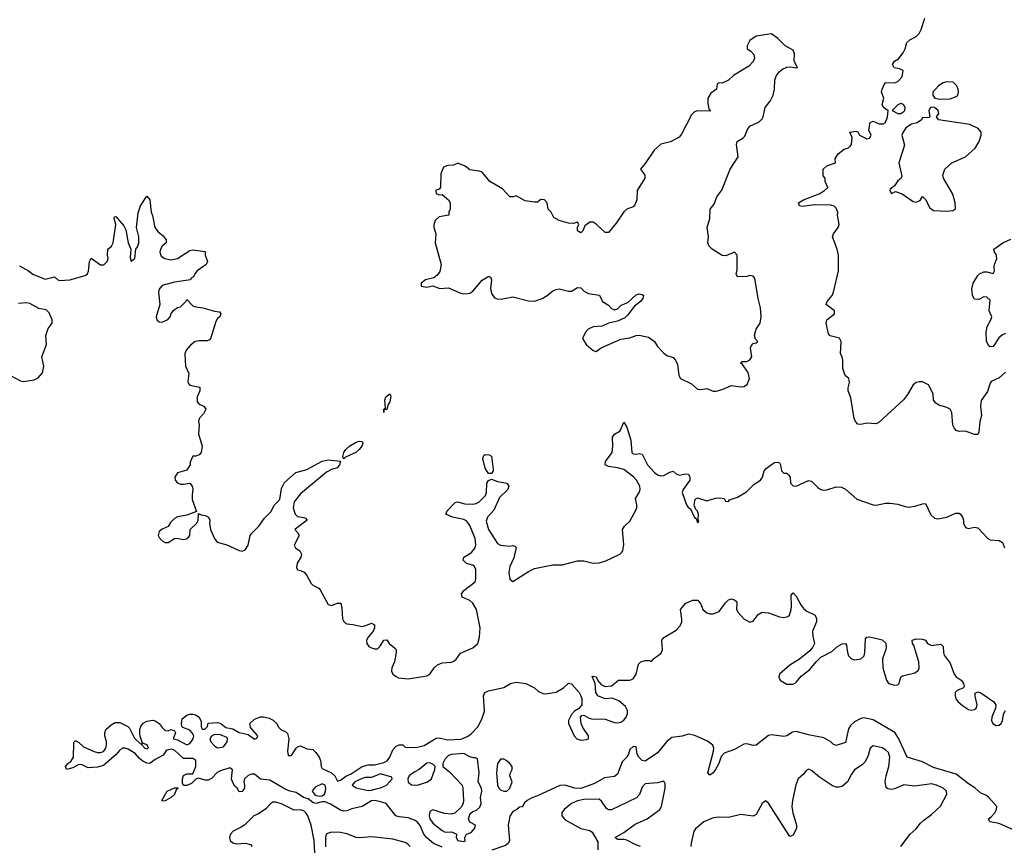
# Model space of a CAD drawing. Header units: inches. Extents: x 2396598 to 2566999, y 262085 to 451979.
# Tile 117 of 256: x 2432385 to 2438783, y 358932 to 364300. Entities that reach past the tile are written whole.
import ezdxf

# ---------------------------------------------------------------- set-up
doc = ezdxf.new("R2010")
doc.units = ezdxf.units.IN
doc.header["$MEASUREMENT"] = 0
doc.layers.add('C4335', color=7, linetype='Continuous')
doc.layers.add('C4336', color=7, linetype='Continuous')

msp = doc.modelspace()

# ---------------------------------------------------------------- linework, layer by layer
at = {"layer": 'C4335', "color": 5}
for points, elevation in [([(2435130, 358927.2), (2435073.7, 358950), (2435030, 358987.2), (2435011.6, 359010), (2434986.4, 359066.4), (2434968.7, 359088.7), (2434950, 359101.2), (2434910, 359116.4), (2434850, 359122.4), (2434829.7, 359129.7), (2434766, 359210), (2434723.3, 359223.3), (2434690, 359229.7), (2434670, 359228.3), (2434610, 359189.8), (2434543.7, 359176.3), (2434510, 359162), (2434490, 359160.5), (2434470, 359165.7), (2434405.3, 359205.3), (2434370, 359220.5), (2434350, 359221.3), (2434310, 359209.9), (2434290, 359217.2), (2434260.1, 359240.1), (2434229.6, 359250), (2434181.1, 359281.1), (2434139.3, 359290), (2434110, 359302.3), (2434010, 359362.3), (2433948.6, 359368.6), (2433910, 359400.7), (2433890, 359400.7), (2433868.5, 359391.5), (2433844.7, 359370), (2433841, 359350), (2433846, 359330), (2433844.7, 359310), (2433830, 359288.7), (2433810, 359286), (2433798, 359310), (2433783.1, 359323.1), (2433768, 359350), (2433762, 359370), (2433768.4, 359428.4), (2433750, 359442), (2433690, 359422.9), (2433668.6, 359411.4), (2433630, 359372.7), (2433610, 359362), (2433590, 359360.9), (2433546.4, 359373.6), (2433530, 359368.7), (2433501, 359339), (2433470, 359328), (2433450, 359326), (2433442, 359342), (2433442, 359370), (2433448.4, 359391.6), (2433470, 359402), (2433510, 359402), (2433529.4, 359450), (2433529.3, 359489.3), (2433510, 359502.7), (2433450, 359501.2), (2433393.4, 359553.4), (2433370, 359562), (2433343.9, 359556.1), (2433334.8, 359550), (2433317, 359523), (2433264.9, 359495.1), (2433230, 359469), (2433210, 359472.7), (2433185.1, 359485.1), (2433162.4, 359502.4), (2433134.1, 359534.2), (2433090, 359562), (2433070, 359569.5), (2433050, 359569.4), (2433030, 359552.7), (2433011.7, 359528.3), (2432930, 359457), (2432890, 359446), (2432830, 359442), (2432790, 359461.2), (2432770, 359464), (2432730, 359442), (2432688, 359430), (2432682, 359450), (2432698, 359470), (2432717.2, 359482.8), (2432734, 359510), (2432736.4, 359603.6), (2432742, 359618), (2432750, 359618), (2432770, 359606), (2432798.3, 359578.3), (2432867.7, 359547.7), (2432890, 359541.1), (2432910, 359541.1), (2432930, 359548.4), (2432944.2, 359570), (2432949.6, 359590), (2432949.6, 359610), (2432937.6, 359650), (2432937.6, 359670), (2432945.1, 359690), (2432978.9, 359721.1), (2433004.9, 359735.1), (2433035.1, 359735.1), (2433087.7, 359710), (2433098.3, 359698.3), (2433130, 359634.8), (2433170, 359598), (2433178, 359598), (2433178, 359590), (2433198, 359570), (2433210, 359564.9), (2433222, 359570), (2433213.2, 359590), (2433182, 359602), (2433166.6, 359646.6), (2433165.1, 359665.1), (2433165.1, 359690), (2433172.3, 359710), (2433188, 359732), (2433210, 359745.5), (2433250, 359750.8), (2433266, 359746), (2433290.5, 359730.5), (2433310, 359702.8), (2433330, 359684.7), (2433350, 359682), (2433370, 359690.8), (2433390, 359682), (2433398, 359670), (2433383.6, 359636.4), (2433384.7, 359630), (2433410, 359622.8), (2433470, 359590.8), (2433490, 359598.8), (2433499.3, 359610), (2433512.7, 359630), (2433517.2, 359650), (2433506, 359670), (2433490, 359686), (2433443.7, 359703.7), (2433439, 359710), (2433436, 359730), (2433440.2, 359759.8), (2433470, 359784), (2433490, 359790.6), (2433510.8, 359790.8), (2433526.8, 359786.8), (2433551.1, 359771.1), (2433563.6, 359743.6), (2433562.8, 359710), (2433570, 359692), (2433587.3, 359692.7), (2433606, 359710), (2433608.4, 359731.6), (2433670, 359736), (2433690.6, 359730.6), (2433724, 359704), (2433770, 359694), (2433810, 359670.6), (2433870, 359659.1), (2433910, 359628.4), (2433926, 359634), (2433931.8, 359650), (2433884.2, 359704.2), (2433880.9, 359730), (2433910, 359757.4), (2433950, 359771.8), (2433970, 359772), (2434005.1, 359765.1), (2434032, 359752), (2434054.8, 359730), (2434066.2, 359706.2), (2434081, 359690), (2434114.9, 359674.9), (2434124.1, 359664.1), (2434133, 359630), (2434125.5, 359550), (2434130, 359522), (2434150, 359522), (2434182, 359570), (2434190, 359578), (2434210, 359584.7), (2434250, 359566), (2434290, 359561), (2434310, 359541), (2434330.4, 359510), (2434339.1, 359490), (2434344, 359450), (2434350, 359438), (2434411, 359410), (2434432, 359390), (2434450, 359354), (2434470, 359362), (2434508, 359390), (2434537.5, 359402.5), (2434610, 359450.7), (2434650, 359460.7), (2434690, 359461), (2434750, 359476.3), (2434771.9, 359488.1), (2434789.6, 359510.4), (2434810, 359558), (2434830, 359582), (2434850, 359592), (2434874, 359590), (2434892.7, 359572.7), (2434970, 359575.5), (2435013.1, 359586.9), (2435090, 359634.8), (2435110, 359636), (2435163.5, 359623.5), (2435252, 359628), (2435290, 359642.8), (2435317.6, 359662.4), (2435364, 359710), (2435390, 359764.7), (2435404.5, 359810), (2435398.4, 359910), (2435407.6, 359930), (2435430, 359942.4), (2435530, 359963), (2435574, 359990), (2435610, 359998.7), (2435674, 359990), (2435730, 359962), (2435756.9, 359936.9), (2435784, 359924), (2435802, 359922), (2435870, 359933.7), (2435918.5, 359961.5), (2435950, 359992), (2435970, 359986.8), (2436021, 359930), (2436032, 359910), (2436038, 359890), (2436038, 359850), (2436016, 359824), (2435990, 359808.7), (2435970, 359788.7), (2435950.8, 359750), (2435951, 359730), (2435988.2, 359650), (2436004.9, 359630), (2436030, 359621.3), (2436070, 359624.9), (2436081.2, 359630), (2436081.2, 359650), (2436043.7, 359703.7), (2436033.2, 359730), (2436029, 359771), (2436038, 359782), (2436050, 359784.7), (2436084.4, 359764.4), (2436100.5, 359760.5), (2436190, 359758.5), (2436250, 359736.5), (2436270, 359734.2), (2436290, 359737.6), (2436310, 359750.3), (2436324.8, 359770), (2436333.7, 359793.7), (2436334.3, 359814.3), (2436320.8, 359840.8), (2436277.7, 359877.7), (2436233.6, 359893.6), (2436188, 359890), (2436141.2, 359910), (2436129.2, 359930), (2436124.5, 359990), (2436120.2, 360000)], 20), ([(2436148.2, 360000), (2436162.8, 359982.8), (2436190, 359970.4), (2436230, 359973.4), (2436262.9, 360000)], 20), ([(2437344, 360000), (2437370, 359985), (2437410, 359984), (2437426.9, 359993.1), (2437432.7, 360000)], 20), ([(2438023, 360000), (2438029.4, 359989.4), (2438070, 359979.5), (2438090, 359981.6), (2438098.4, 359990), (2438101.2, 360000)], 20), ([(2438510.2, 360000), (2438518.4, 359990), (2438522, 359970), (2438518, 359962), (2438475.6, 359944.4), (2438463.6, 359930), (2438462.8, 359910), (2438468.3, 359890), (2438482.4, 359870), (2438510, 359846), (2438550, 359820.8), (2438570, 359816), (2438590, 359821.3), (2438599.6, 359830), (2438606, 359850), (2438592.9, 359907.1), (2438594, 359926), (2438610, 359934.8), (2438630, 359927.7), (2438714.8, 359870), (2438727.7, 359850), (2438726.4, 359830), (2438701.1, 359770), (2438699.5, 359750), (2438708.5, 359730), (2438730, 359716.5), (2438750, 359718.7), (2438762.4, 359730), (2438771.1, 359750), (2438776.9, 359790), (2438790, 359814)], 20), ([(2438850, 359034.2), (2438750, 359080.4), (2438688, 359090), (2438679.3, 359110), (2438697.6, 359122.4), (2438722, 359150), (2438731.5, 359170), (2438733.6, 359190), (2438683, 359250), (2438663.2, 359263.2), (2438630, 359276.1), (2438590.9, 359310.9), (2438550, 359336.8), (2438470, 359401.5), (2438322.9, 359442.9), (2438250, 359479.6), (2438151.8, 359511.8), (2438095, 359635), (2438071.3, 359671.3), (2437930, 359753.6), (2437870, 359765.4), (2437850, 359762.1), (2437810, 359741.4), (2437783.1, 359716.9), (2437770, 359694.7), (2437750, 359606.6), (2437690, 359587.3), (2437670, 359595.4), (2437655.4, 359610), (2437610, 359637.1), (2437510, 359656.6), (2437430, 359677.8), (2437407.2, 359672.8), (2437368.8, 359648.8), (2437350, 359646.2), (2437270, 359656.9), (2437250, 359651.2), (2437170, 359589.2), (2437150, 359586.6), (2437110, 359598.4), (2437090, 359595.6), (2437030, 359561.6), (2436962.4, 359537.6), (2436943.8, 359516.2), (2436927.3, 359470), (2436904.9, 359430), (2436890, 359409.3), (2436870, 359394), (2436857.2, 359410), (2436892.3, 359550), (2436894.5, 359570), (2436888, 359588), (2436854.3, 359614.3), (2436771.1, 359651.1), (2436730, 359660.7), (2436690, 359647.6), (2436622, 359638), (2436590, 359613.5), (2436530, 359538.2), (2436450, 359485.8), (2436430, 359488.7), (2436407.8, 359510), (2436396.9, 359530), (2436390, 359577.2), (2436370, 359580.7), (2436350, 359561.2), (2436340.4, 359530), (2436329, 359511), (2436300.2, 359479.8), (2436270, 359400.5), (2436250, 359385.1), (2436183.8, 359376.2), (2436120.2, 359339.8), (2436030, 359308.2), (2435989, 359309), (2435930, 359328.2), (2435894, 359326), (2435750, 359260.5), (2435712.4, 359247.6), (2435682, 359230), (2435665.4, 359214.6), (2435650, 359188), (2435632.7, 359187.3), (2435614, 359170), (2435590, 359158), (2435570, 359128), (2435558.7, 359070), (2435566.4, 358970), (2435558, 358950), (2435541.7, 358938.3), (2435452.6, 358907.4)], 20), ([(2438110.9, 358930), (2438169.9, 359010.1), (2438210, 359044.9), (2438238, 359082), (2438258.7, 359101.3), (2438310, 359137.6), (2438367.7, 359192.3), (2438409.5, 359270), (2438407.6, 359290), (2438385.1, 359310), (2438341.3, 359330), (2438310, 359337.5), (2438202.1, 359322.1), (2438130, 359332.3), (2438070, 359305.8), (2438050, 359301.6), (2438025, 359305), (2438014.5, 359314.5), (2438008.5, 359350), (2438013.9, 359390), (2438032.1, 359450), (2438038.7, 359510), (2438030, 359540.4), (2438010, 359559.4), (2437990, 359570.6), (2437930, 359584.7), (2437910.4, 359570), (2437897.8, 359522.2), (2437879, 359481), (2437858.6, 359461.4), (2437810, 359429.6), (2437790, 359401.6), (2437763.2, 359350), (2437730, 359319.9), (2437710, 359315.4), (2437690, 359317.1), (2437665.4, 359325.4), (2437581.9, 359381.9), (2437530, 359424), (2437510, 359434), (2437495.1, 359424.9), (2437478.4, 359401.6), (2437443.7, 359370), (2437427.7, 359332.3), (2437406.8, 359230), (2437403, 359190), (2437408.5, 359150), (2437432, 359070), (2437432.7, 359050), (2437410, 359005.1), (2437390, 358995.6), (2437250, 359211.3), (2437230, 359227.6), (2437210, 359209.4), (2437170, 359139.6), (2437151.3, 359128.7), (2437070, 359138), (2436990, 359119.8), (2436930, 359121.8), (2436890, 359118), (2436830.3, 359090), (2436775.4, 359044.6), (2436766.2, 359030), (2436747.1, 358952.9), (2436744.7, 358930)], 40), ([(2436418, 358930), (2436383, 358943), (2436330, 358971.2), (2436310, 358976.9), (2436270, 358977.2), (2436254, 358990), (2436310, 359022.6), (2436383.1, 359076.9), (2436462.3, 359110), (2436544.2, 359170), (2436554.7, 359190), (2436578.8, 359310), (2436578.2, 359338.2), (2436570, 359356), (2436530, 359345.1), (2436450, 359338.7), (2436430, 359316), (2436412.3, 359267.7), (2436392.4, 359247.6), (2436231.1, 359168.9), (2436210, 359168.6), (2436197, 359177), (2436164.8, 359224.8), (2436150, 359237.3), (2436050, 359236.5), (2436010, 359227.7), (2435970.2, 359210), (2435923.5, 359170), (2435907.2, 359150), (2435906.5, 359130), (2435930, 359104.8), (2436030, 359048.3), (2436090, 359035.5), (2436104.7, 359024.7), (2436142, 358962), (2436142.3, 358910)], 40), ([(2434302.2, 358890), (2434298.9, 358970), (2434278.7, 359070), (2434257.3, 359130), (2434244.9, 359150), (2434230, 359161.9), (2434210, 359168.4), (2434167.7, 359167.7), (2434090, 359205.4), (2434050, 359218), (2434030, 359217.8), (2434016, 359210), (2433984.9, 359175.1), (2433936.4, 359143.6), (2433906.7, 359130), (2433847.9, 359072.1), (2433824.6, 359055.4), (2433772.4, 359030), (2433754.9, 359010), (2433747.4, 358990), (2433750, 358978), (2433752.7, 358970), (2433770, 358954.4), (2433791.2, 358948.8), (2433852.8, 358952.8), (2433884, 358944), (2433894.8, 358930)], 40), ([(2434921.6, 358930), (2434906.9, 358946.9), (2434890, 358957.8), (2434810, 358978.4), (2434673.7, 358993.7), (2434590, 358987.4), (2434570, 358989.9), (2434510, 359013.1), (2434470, 359021.2), (2434410, 359023.2), (2434384, 359016), (2434376.5, 359010), (2434371.3, 358990), (2434371, 358929)], 40)]:
    msp.add_lwpolyline(points, dxfattribs=dict(at, elevation=elevation))
at = {"layer": 'C4335', "color": 5, "elevation": 20}
for points in [[(2433650, 359658), (2433630, 359648), (2433621, 359630), (2433626.8, 359610), (2433650, 359584.7), (2433670, 359571), (2433710, 359577.3), (2433732.3, 359610), (2433736, 359630), (2433730, 359639), (2433690, 359655.3)], [(2435270, 359535.6), (2435190, 359528.2), (2435170, 359522.4), (2435150, 359500.7), (2435133.4, 359470), (2435134.4, 359450), (2435176.6, 359416.6), (2435259.5, 359330), (2435264.4, 359310), (2435268.1, 359230), (2435265.5, 359210), (2435253.9, 359186.1), (2435212.1, 359147.9), (2435190, 359141.5), (2435144.8, 359144.8), (2435070, 359169.6), (2435050, 359158), (2435045.8, 359130), (2435050.3, 359110), (2435070, 359082.4), (2435130, 359034), (2435150, 359024), (2435190, 359026), (2435202, 359022), (2435222, 359010), (2435221, 358990), (2435232, 358970), (2435270, 358964), (2435279, 358970), (2435278, 358990), (2435288, 359010), (2435319.3, 359020.7), (2435342, 359050), (2435346, 359070), (2435310, 359088.7), (2435301.2, 359110), (2435310, 359138), (2435319, 359150), (2435330, 359158.8), (2435353.6, 359166.4), (2435374, 359186), (2435384, 359210), (2435379.3, 359250), (2435387.6, 359290), (2435386, 359310), (2435363.7, 359350), (2435369.7, 359410), (2435359.1, 359499.1), (2435347, 359507), (2435334.4, 359505.6), (2435310, 359512.8)], [(2435050, 359474.5), (2435030, 359472), (2434980.7, 359430), (2434946.9, 359413.1), (2434914.8, 359390), (2434906, 359370), (2434908, 359348), (2434930.4, 359330.4), (2434970, 359329.1), (2435035.1, 359350), (2435060.9, 359370), (2435082.7, 359430), (2435085.2, 359450), (2435070, 359465.2)], [(2435530, 359498.4), (2435510, 359498.4), (2435490.5, 359470), (2435487.2, 359450), (2435483.7, 359410), (2435489, 359330), (2435498.4, 359310), (2435510, 359298.4), (2435530, 359290.6), (2435550, 359291), (2435569.4, 359310.6), (2435584, 359350), (2435569.2, 359390), (2435573.2, 359410), (2435584, 359430), (2435584, 359450), (2435569, 359470), (2435545.2, 359490)], [(2434730, 359402), (2434670, 359378), (2434630, 359379), (2434610, 359373.2), (2434562, 359350), (2434546, 359330), (2434571, 359311), (2434650, 359294.8), (2434670, 359296), (2434710, 359307.7), (2434730, 359311.3), (2434768, 359330), (2434806, 359370), (2434802, 359382)], [(2433310, 359226), (2433308.7, 359230), (2433344, 359290), (2433390, 359312), (2433412.7, 359312.7), (2433412.7, 359307.3), (2433402, 359298), (2433391.1, 359268.9), (2433370, 359248.7), (2433330, 359228)], [(2434350, 359337.2), (2434304.4, 359315.6), (2434284.7, 359290), (2434305.1, 359265.1), (2434330, 359257.6), (2434350, 359259.3), (2434366, 359270), (2434372.7, 359290), (2434373.2, 359310), (2434369.1, 359329.1)]]:
    msp.add_lwpolyline(points, close=True, dxfattribs=at)
at = {"layer": 'C4336', "color": 5}
for points, elevation in [([(2438790, 362011.5), (2438750, 361973.7), (2438698, 361950), (2438690, 361939.3), (2438674.3, 361885.7), (2438632.8, 361827.2), (2438627.7, 361790), (2438634.4, 361730), (2438623.8, 361690), (2438617.4, 361622.6), (2438610, 361607), (2438590, 361606.3), (2438530, 361628), (2438490, 361626.3), (2438470, 361633.3), (2438455.8, 361650), (2438448, 361668), (2438441.8, 361750), (2438431.1, 361770), (2438410, 361782), (2438357, 361797), (2438336.9, 361810), (2438323.5, 361830), (2438319.3, 361870), (2438290, 361928), (2438250, 361948.7), (2438230, 361948.7), (2438210, 361944), (2438190, 361929), (2438154.6, 361865.4), (2438128.2, 361831.8), (2437970, 361686.6), (2437950, 361676), (2437890, 361679.5), (2437850, 361671.6), (2437830, 361674.5), (2437816.2, 361690), (2437807.3, 361710), (2437785.2, 361845.2), (2437769, 361890), (2437768.7, 361910), (2437777, 361943), (2437772, 361970), (2437748.7, 361990), (2437734, 362034), (2437733.2, 362090), (2437728.7, 362110), (2437717.2, 362130), (2437722.7, 362210), (2437711.7, 362231.7), (2437650, 362246.6), (2437640.5, 362260.5), (2437624.5, 362330), (2437629.5, 362350), (2437679.3, 362390), (2437679.3, 362410), (2437626, 362450), (2437631.8, 362470), (2437663, 362510), (2437673, 362530), (2437706, 362670), (2437705.2, 362770), (2437696, 362810), (2437667, 362890), (2437672.7, 362910), (2437704, 362950), (2437709, 362970), (2437699, 363030), (2437701.2, 363050), (2437690, 363077.2), (2437677.2, 363090), (2437656.3, 363096.3), (2437550, 363097.7), (2437470, 363087.2), (2437452.3, 363092.3), (2437445.6, 363110), (2437477.2, 363130), (2437579, 363170), (2437614, 363190), (2437635.3, 363210), (2437618, 363250), (2437618, 363270), (2437606, 363286), (2437605.2, 363330), (2437630, 363351.3), (2437686, 363370), (2437683.1, 363396.9), (2437702, 363430), (2437741.6, 363458.4), (2437770, 363468), (2437782, 363478), (2437789.3, 363490), (2437794.6, 363534.6), (2437778, 363570), (2437817.3, 363577.3), (2437831.1, 363571.1), (2437842, 363550), (2437890, 363526.8), (2437906, 363530), (2437918, 363550), (2437902, 363582), (2437910, 363632), (2437930, 363641), (2437970, 363622.8), (2437996, 363624), (2438010, 363632), (2438024, 363670), (2438027.3, 363707.3), (2437998, 363730), (2437988.4, 363748.4), (2437999, 363790), (2437984, 363830), (2437988, 363850), (2438008.7, 363891.3), (2438070, 363890.8), (2438090, 363898.8), (2438119, 363930), (2438126, 363970), (2438102, 363982), (2438066.6, 363986.6), (2438055.3, 364010), (2438068.7, 364031.3), (2438094.6, 364045.4), (2438126, 364086), (2438139, 364110), (2438150, 364152), (2438168, 364170), (2438209.3, 364190.7), (2438229.3, 364210.7), (2438243.2, 364236.8), (2438266, 364310)], 40), ([(2432382.5, 362702.5), (2432441, 362670), (2432470, 362646.8), (2432550, 362614.8), (2432610, 362631.3), (2432631.6, 362611.6), (2432646.4, 362606.4), (2432710, 362610.8), (2432810, 362639.1), (2432825.2, 362650), (2432832.1, 362667.9), (2432837.2, 362730), (2432850, 362751.3), (2432910, 362708), (2432931.9, 362708.1), (2432954, 362730), (2432959, 362750), (2432955.3, 362770), (2432958, 362810), (2432982, 362830), (2432992.7, 362850), (2433009.2, 362969.2), (2432998, 363010), (2433000.4, 363019.6), (2433010, 363022), (2433062, 362962), (2433074.9, 362934.9), (2433090.5, 362850.5), (2433106, 362810), (2433103.5, 362756.5), (2433110, 362732), (2433132, 362750), (2433139, 362810), (2433150, 362824.7), (2433158.4, 362850), (2433158.7, 362890), (2433144.5, 362950), (2433154.8, 363045.2), (2433170, 363091.3), (2433210, 363154), (2433230.5, 363130.5), (2433239.1, 363050), (2433247.9, 363027.9), (2433262, 362950), (2433283.4, 362923.4), (2433316.7, 362896.7), (2433336, 362870), (2433336, 362850), (2433310, 362829.2), (2433299.3, 362810), (2433294.9, 362790), (2433304.2, 362764.2), (2433328.8, 362748.8), (2433370, 362740.3), (2433410.8, 362749.2), (2433490, 362800.5), (2433510, 362805.5), (2433590, 362794), (2433590.8, 362770), (2433604.9, 362730), (2433596.3, 362710), (2433538, 362670), (2433522, 362650), (2433514, 362630), (2433498, 362622), (2433494, 362610), (2433390, 362596.2), (2433310, 362573.3), (2433290.8, 362550), (2433286.8, 362530), (2433294.8, 362450), (2433270.8, 362370), (2433276, 362350), (2433290, 362338.8), (2433310, 362336.3), (2433347.5, 362352.5), (2433362.7, 362370), (2433370, 362392), (2433385.6, 362414.4), (2433409.3, 362430.7), (2433430, 362436), (2433464, 362470), (2433470, 362482), (2433510, 362442.8), (2433530, 362434.8), (2433574, 362430), (2433650, 362406.8), (2433682, 362402), (2433691.3, 362390), (2433686, 362370), (2433670, 362359.3), (2433659.6, 362340.4), (2433626.4, 362233.6), (2433618, 362222), (2433605.4, 362214.6), (2433550, 362215.1), (2433524.7, 362210), (2433493.7, 362186.3), (2433465.5, 362154.5), (2433457.3, 362130), (2433462.8, 362050), (2433482.8, 362002.8), (2433477.1, 361950), (2433480.3, 361940.3), (2433490, 361926), (2433554.4, 361914.4), (2433554.7, 361890), (2433537.6, 361850), (2433538.3, 361818.3), (2433550, 361802.4), (2433581, 361790), (2433593.4, 361770), (2433578.8, 361741.2), (2433551.3, 361710), (2433546, 361690), (2433551, 361670), (2433547.3, 361610), (2433570.7, 361530.7), (2433564.7, 361490), (2433550, 361475.3), (2433530, 361466), (2433510, 361466), (2433492.7, 361427.3), (2433492, 361410), (2433470, 361375.3), (2433410, 361357.6), (2433393.1, 361330), (2433394.9, 361310), (2433410, 361292.2), (2433430, 361284.2), (2433450, 361283), (2433490, 361291), (2433504.7, 361270), (2433510.8, 361250.8), (2433504.5, 361215.5), (2433504.9, 361184.9), (2433532.7, 361107.3), (2433470, 361082), (2433410, 361071.5), (2433390, 361060.7), (2433364.4, 361035.6), (2433350, 361009.2), (2433310, 360992.3), (2433290, 360976), (2433284.9, 360950), (2433290, 360937.3), (2433310, 360915.3), (2433330, 360904.2), (2433350, 360904.9), (2433389.7, 360930.4), (2433406, 360934), (2433450, 360925), (2433474, 360930), (2433489.7, 360950), (2433492.3, 360990), (2433536, 361030), (2433543.7, 361050), (2433547.3, 361092.7), (2433564.7, 361084.7), (2433590, 361081), (2433611, 361070), (2433621, 361050), (2433618.8, 361030), (2433624, 360990), (2433650, 360931), (2433668, 360908), (2433730, 360890.5), (2433810, 360852.2), (2433831.3, 360848.7), (2433850, 360857.1), (2433870, 360887.7), (2433883.1, 360950), (2433893.7, 360966.3), (2433937.6, 361010), (2433976.1, 361063.9), (2434016.6, 361103.4), (2434041.3, 361150), (2434076.1, 361183.9), (2434085.2, 361254.8), (2434104.8, 361295.2), (2434180, 361360), (2434250, 361379), (2434350, 361433.4), (2434390, 361441.3), (2434470, 361434), (2434462, 361410), (2434446.8, 361390), (2434410, 361379.8), (2434378.9, 361361.1), (2434210, 361220.2), (2434168.1, 361170), (2434162.7, 361130), (2434175.6, 361090), (2434190, 361074.2), (2434230, 361068.2), (2434242.4, 361062.4), (2434252, 361050), (2434173.4, 360990), (2434190.6, 360970), (2434200.4, 360950), (2434168.7, 360888.7), (2434177.1, 360870), (2434204.4, 360850), (2434216.4, 360830), (2434210.5, 360810), (2434186.7, 360770), (2434182.5, 360742.5), (2434190, 360726.8), (2434210, 360724), (2434232.5, 360712.5), (2434250, 360691), (2434279, 360639), (2434290, 360627.3), (2434327.7, 360607.7), (2434337.5, 360597.5), (2434390, 360502), (2434410, 360496), (2434450, 360510.7), (2434470.4, 360510.4), (2434478.7, 360478.7), (2434481.6, 360410), (2434490, 360391), (2434501.7, 360381.7), (2434510, 360376.3), (2434550, 360373), (2434610, 360359.5), (2434634.6, 360365.4), (2434670, 360382), (2434690, 360371.3), (2434690.2, 360349.8), (2434682, 360330), (2434648.9, 360290), (2434638.9, 360270), (2434639.5, 360250), (2434654.4, 360230), (2434670, 360220.8), (2434690, 360214), (2434710, 360215.3), (2434727.7, 360232.3), (2434750, 360270.4), (2434770, 360273.4), (2434786.4, 360250), (2434821.2, 360221.2), (2434830.2, 360210), (2434830.2, 360190.2), (2434819.8, 360130), (2434801.8, 360090), (2434800.6, 360070), (2434810.2, 360050), (2434830, 360033.8), (2434846.9, 360026.9), (2434910, 360020.6), (2435030, 360038.5), (2435050.4, 360049.6), (2435078.8, 360090), (2435099.7, 360110), (2435130, 360123.2), (2435190, 360127.2), (2435205.8, 360134.2), (2435223.1, 360150), (2435250, 360187.2), (2435330, 360220.2), (2435361.2, 360250), (2435372.4, 360290), (2435376.8, 360350), (2435353.3, 360470), (2435329.7, 360510), (2435310, 360528.4), (2435259.3, 360550), (2435254.7, 360570), (2435270, 360592.8), (2435343.6, 360650), (2435349.6, 360670), (2435349.7, 360730), (2435340.5, 360750), (2435330, 360756.8), (2435288, 360768), (2435267.3, 360790), (2435271.6, 360810), (2435320.7, 360839.3), (2435344.5, 360870), (2435349.1, 360890), (2435345, 360930), (2435310, 361015.1), (2435290, 361043.5), (2435270, 361054.2), (2435197.2, 361070), (2435153.2, 361090), (2435162.9, 361110), (2435215.3, 361164.7), (2435230, 361168.4), (2435276.5, 361156.5), (2435330, 361154.4), (2435350, 361158), (2435370, 361168.9), (2435412.4, 361210), (2435417.8, 361230), (2435421.1, 361290), (2435431.5, 361308.5), (2435450, 361316), (2435490, 361301.3), (2435550, 361290.4), (2435562.4, 361270), (2435557.6, 361250), (2435503.2, 361196.8), (2435464.8, 361115.2), (2435423.6, 361070), (2435416.4, 361043.6), (2435430.2, 360990), (2435490, 360899.5), (2435510, 360886.9), (2435570, 360882), (2435590, 360884.9), (2435602, 360882), (2435610, 360872), (2435595.1, 360804.9), (2435569.1, 360750), (2435562.6, 360710), (2435570, 360667.3), (2435590, 360650.8), (2435690, 360716.3), (2435730, 360735.5), (2435850, 360759.3), (2435910, 360760.7), (2436010, 360784.9), (2436050, 360786), (2436110, 360771.3), (2436150, 360774), (2436193.5, 360786.5), (2436235.2, 360804.8), (2436285.2, 360830), (2436297.7, 360842.3), (2436303.7, 360850), (2436309.5, 360890), (2436302, 360990), (2436315.1, 361010), (2436350, 361043.8), (2436386.9, 361110), (2436394.7, 361130), (2436395.6, 361150), (2436386, 361190), (2436410, 361230.6), (2436416.2, 361250), (2436415.2, 361270), (2436392.9, 361310), (2436375.8, 361330), (2436310, 361378), (2436270, 361390.8), (2436210, 361399.6), (2436189.2, 361410), (2436192, 361430), (2436234.3, 361490), (2436239.1, 361530), (2436236.2, 361590), (2436250, 361607.7), (2436287, 361630), (2436310, 361686), (2436330, 361654.8), (2436356, 361570), (2436362.6, 361490), (2436370, 361481.3), (2436390, 361477.6), (2436410, 361482.4), (2436430, 361478.4), (2436464.3, 361410), (2436510, 361358.8), (2436530, 361345.4), (2436550, 361338.8), (2436570, 361340.2), (2436610, 361362.6), (2436630, 361368.2), (2436650.3, 361350.3), (2436670, 361343.1), (2436710, 361350.3), (2436730, 361347.7), (2436738.9, 361330), (2436739.5, 361310), (2436696.4, 361250), (2436690.4, 361230), (2436718, 361150), (2436730, 361130.8), (2436742.8, 361122.8), (2436770, 361067.7), (2436781.4, 361061.4), (2436790, 361034), (2436798, 361042), (2436793.2, 361053.2), (2436796.3, 361090), (2436790, 361109), (2436779.1, 361119.1), (2436766.8, 361146.8), (2436774.5, 361185.5), (2436790, 361194), (2436850, 361175.8), (2436907, 361193), (2436934.4, 361194.4), (2436962, 361190), (2436970, 361174), (2436990, 361172), (2436997.2, 361182.8), (2437050, 361199.3), (2437106.8, 361233.2), (2437156.4, 361283.6), (2437198.4, 361310), (2437210.8, 361329.2), (2437223, 361370), (2437235.3, 361384.7), (2437270, 361412.4), (2437290, 361423.8), (2437310, 361427.3), (2437322, 361422), (2437327.3, 361410), (2437334.8, 361370), (2437350, 361354.8), (2437370, 361354.8), (2437382.8, 361342.8), (2437390.3, 361330), (2437394.4, 361290), (2437410, 361272.7), (2437430, 361270.4), (2437510, 361308), (2437530, 361304), (2437570, 361263), (2437590, 361248.2), (2437605.1, 361245.1), (2437630, 361246.7), (2437690, 361266.4), (2437725.1, 361265.1), (2437750.3, 361250.3), (2437825.4, 361185.4), (2437930, 361148.7), (2437950, 361147.2), (2438010, 361160.2), (2438041.5, 361161.5), (2438090, 361153.4), (2438137.8, 361137.8), (2438164.6, 361135.4), (2438210, 361142.6), (2438250, 361157), (2438270, 361158), (2438305.7, 361085.7), (2438330, 361063.8), (2438350, 361058.4), (2438410, 361068.7), (2438464.5, 361095.5), (2438490, 361095.4), (2438498.9, 361090), (2438511.8, 361070), (2438518, 361050), (2438517.6, 361030), (2438530, 361003), (2438550, 360994.9), (2438590, 361005.5), (2438610, 361000.5), (2438676, 360930), (2438690, 360923), (2438750, 360917.1), (2438770, 360904.9), (2438783.7, 360870)], 40), ([(2438790, 362261.5), (2438770, 362254.4), (2438746.9, 362233.1), (2438710, 362177), (2438690, 362176), (2438682.4, 362182.4), (2438667, 362210), (2438664.2, 362270), (2438671.3, 362308.7), (2438696, 362350), (2438701.2, 362370), (2438685.2, 362410), (2438690, 362478), (2438670, 362499), (2438650, 362501.2), (2438616.1, 362483.9), (2438590, 362486), (2438576.9, 362510), (2438573.6, 362530), (2438571.8, 362550), (2438580.9, 362590), (2438610, 362638), (2438622, 362650), (2438650, 362662), (2438670, 362662), (2438710, 362651.3), (2438719.3, 362670), (2438716, 362690), (2438719.3, 362710), (2438734, 362750), (2438730, 362778), (2438718, 362790), (2438715.3, 362810), (2438772.7, 362850), (2438825.6, 362874.4)], 20), ([(2432324.7, 361990), (2432390, 361954.8), (2432410, 361951), (2432479.3, 361960.7), (2432504.7, 361975.3), (2432532.9, 362007.1), (2432540.9, 362050), (2432528.7, 362110), (2432559.6, 362190), (2432555.3, 362250), (2432570, 362294), (2432595.3, 362330), (2432595.3, 362350), (2432576.4, 362396.4), (2432556.4, 362416.4), (2432510, 362424), (2432450, 362457.6), (2432430, 362460.5), (2432376.4, 362456.4)], 40), ([(2436262.9, 360000), (2436275.3, 360010), (2436350, 360010.3), (2436370, 360019.5), (2436391.2, 360050), (2436405.8, 360114.2), (2436421.2, 360130), (2436450, 360139.3), (2436478, 360138), (2436490, 360131.3), (2436504, 360150), (2436552.7, 360187.3), (2436562.6, 360210), (2436558, 360270), (2436570, 360288), (2436650, 360336.1), (2436676.8, 360363.2), (2436686.2, 360390), (2436687.1, 360407.1), (2436679.3, 360470), (2436714, 360510), (2436758, 360530), (2436790.5, 360530.5), (2436810, 360504.7), (2436822.8, 360470), (2436850, 360448.5), (2436870, 360442), (2436890, 360442.6), (2436930, 360456.5), (2436970, 360512.2), (2436990, 360531.8), (2437010, 360538.3), (2437030, 360533.4), (2437042.4, 360522.4), (2437045.3, 360510), (2437042, 360470), (2437052.6, 360450), (2437089.5, 360409.5), (2437130, 360388), (2437150, 360393.4), (2437183.3, 360436.7), (2437210, 360451.7), (2437250, 360447.4), (2437321.5, 360421.5), (2437350, 360418.4), (2437376.1, 360423.9), (2437386.3, 360433.7), (2437397.1, 360470), (2437400.7, 360490), (2437398, 360562), (2437410, 360578.8), (2437430, 360557.1), (2437460, 360500), (2437477.2, 360477.2), (2437498.6, 360458.6), (2437554.1, 360434.1), (2437563.1, 360410), (2437562, 360390), (2437536.9, 360330), (2437537.4, 360297.4), (2437549, 360250), (2437537.2, 360222.8), (2437518.6, 360201.4), (2437452.8, 360147.2), (2437390, 360108), (2437321.6, 360050), (2437317.1, 360030), (2437326.7, 360010), (2437344, 360000)], 20), ([(2437432.7, 360000), (2437463.5, 360036.5), (2437519.6, 360080.4), (2437559.1, 360130), (2437590, 360159.6), (2437662.4, 360197.6), (2437699.3, 360230), (2437730, 360247.7), (2437751.3, 360250), (2437758, 360238), (2437763.1, 360190), (2437770.4, 360170), (2437790, 360150.4), (2437810, 360142.8), (2437850, 360150.3), (2437871.1, 360170), (2437876.9, 360190), (2437881.2, 360278.8), (2437889.6, 360290.4), (2437907.9, 360292.1), (2437990, 360272.7), (2438011.8, 360251.8), (2438015.8, 360230), (2438012.2, 360210), (2437991.5, 360148.5), (2437994.2, 360090), (2437999.3, 360070), (2438016.9, 360010), (2438023, 360000)], 20), ([(2438101.2, 360000), (2438109.6, 360030.4), (2438121.3, 360038.7), (2438200.9, 360059.1), (2438225.1, 360074.9), (2438229.7, 360090), (2438228.3, 360130), (2438195.1, 360235.1), (2438186, 360250), (2438184, 360270), (2438210, 360279.1), (2438250, 360278), (2438270, 360270.7), (2438284, 360250), (2438299.9, 360239.9), (2438310, 360236.4), (2438370, 360245.5), (2438385.5, 360230), (2438386.7, 360190), (2438392.8, 360172.8), (2438430, 360120.7), (2438457.7, 360050), (2438470, 360032.2), (2438502, 360010), (2438510.2, 360000)], 20), ([(2436120.2, 360000), (2436105.2, 360034.8), (2436110, 360038), (2436130, 360033), (2436144.5, 360004.5), (2436148.2, 360000)], 20)]:
    msp.add_lwpolyline(points, dxfattribs=dict(at, elevation=elevation))
for points, elevation in [([(2437268.9, 364208.9), (2437170, 364194), (2437130, 364166), (2437112, 364130), (2437112, 364110), (2437136, 364096), (2437154.8, 364074.8), (2437158.8, 364050), (2437150.7, 364029.3), (2437122, 363998), (2437023.1, 363936.9), (2436990, 363907.6), (2436950, 363888.3), (2436930.5, 363889.5), (2436916.9, 363883.1), (2436913, 363850), (2436876.7, 363823.3), (2436857.1, 363790), (2436855.3, 363755.3), (2436862, 363722), (2436874, 363710), (2436870, 363706), (2436790, 363709), (2436770, 363702), (2436750, 363682), (2436684.1, 363555.9), (2436670, 363537.2), (2436612.5, 363507.5), (2436550, 363491.3), (2436506.4, 363453.6), (2436450, 363365.2), (2436418, 363330), (2436446.8, 363290), (2436447.3, 363270), (2436396.3, 363190), (2436395.5, 363130), (2436381.6, 363098.4), (2436370, 363085.2), (2436330, 363069.3), (2436310, 363053.2), (2436260.5, 362979.5), (2436210, 362918), (2436190, 362919), (2436130, 362973.2), (2436110, 362985.2), (2436090, 362985.2), (2436058, 362962), (2436044.7, 362930), (2436030, 362915.3), (2436009.2, 362930), (2436008.4, 362951.6), (2436018, 362970), (2436010, 362986), (2435983.6, 362976.4), (2435950, 362979), (2435890, 362995.3), (2435856.4, 363016.4), (2435838, 363050), (2435818, 363070), (2435813.2, 363110), (2435795.3, 363130), (2435770, 363132.7), (2435750, 363115.3), (2435730, 363115.3), (2435670, 363124), (2435610, 363157.2), (2435590.6, 363149.4), (2435570, 363149.3), (2435522, 363202), (2435439, 363250), (2435389.3, 363309.3), (2435370, 363317.2), (2435310, 363325.2), (2435279, 363350), (2435231, 363369), (2435203.5, 363356.5), (2435166.8, 363353.2), (2435138, 363342), (2435121.6, 363298.4), (2435118.8, 363210), (2435110, 363199), (2435086, 363190), (2435092, 363170), (2435110, 363162.8), (2435130, 363166), (2435171, 363130), (2435181, 363110), (2435182, 363070), (2435174, 363050), (2435174, 363030), (2435110, 363019.3), (2435083.9, 362996.1), (2435076.4, 362970), (2435076.4, 362950), (2435087.7, 362910), (2435084, 362850), (2435122.8, 362710), (2435114.4, 362665.6), (2435098, 362642), (2435075.3, 362624.7), (2435022, 362610), (2434994, 362590), (2434994, 362570), (2435030, 362562.8), (2435070, 362572), (2435115.3, 362555.3), (2435170, 362558.8), (2435245.5, 362525.5), (2435270, 362519.5), (2435297.7, 362522.3), (2435310, 362524.4), (2435330, 362538), (2435390, 362607.7), (2435434, 362634), (2435446, 362626), (2435450.5, 362610.5), (2435444.9, 362555.1), (2435450, 362521), (2435470, 362494.9), (2435487.9, 362487.9), (2435513.7, 362486.3), (2435590, 362500.5), (2435690, 362474.4), (2435730, 362473), (2435779, 362490), (2435811.4, 362508.6), (2435850, 362539.1), (2435870, 362548), (2435890, 362553.4), (2435950, 362537.3), (2435970, 362537.3), (2436010, 362560.7), (2436030, 362558), (2436054.7, 362534.7), (2436081.5, 362521.5), (2436152.2, 362512.2), (2436170.8, 362470), (2436210, 362446), (2436230, 362424.9), (2436250, 362415.3), (2436270, 362422.4), (2436293.1, 362446.9), (2436336.1, 362463.9), (2436390, 362514), (2436410, 362518.8), (2436430, 362516), (2436438, 362510), (2436434.8, 362490), (2436418.8, 362470), (2436379.9, 362440.1), (2436337, 362383), (2436315.8, 362364.2), (2436270, 362342), (2436210.7, 362329.3), (2436170.5, 362309.5), (2436110, 362304.5), (2436078.8, 362290), (2436061, 362270), (2436041, 362230), (2436066, 362190), (2436110, 362151), (2436130, 362146), (2436162, 362170), (2436290, 362225.3), (2436350, 362234.4), (2436390, 362248.4), (2436409.6, 362250.4), (2436470, 362238.7), (2436510, 362210.6), (2436530, 362177.3), (2436570, 362134.9), (2436590, 362120.4), (2436630, 362105.5), (2436645.5, 362090), (2436659.9, 362059.9), (2436668.4, 361990), (2436679.1, 361970), (2436750, 361935.8), (2436790, 361901.5), (2436810, 361898.5), (2436850, 361904.9), (2436890, 361886.8), (2436910, 361887.7), (2436950, 361898), (2437010, 361924.9), (2437070, 361914.9), (2437090, 361917.8), (2437112.3, 361930), (2437126, 361970), (2437119, 362010), (2437082, 362062), (2437069, 362071), (2437080.2, 362079.8), (2437110, 362081), (2437129.2, 362090.8), (2437142, 362110), (2437134, 362166), (2437138, 362182), (2437150, 362198), (2437170, 362201), (2437182, 362210), (2437165.6, 362225.6), (2437158.4, 362250), (2437171.1, 362290), (2437196.9, 362330), (2437203.7, 362370), (2437199.3, 362430), (2437182.7, 362490), (2437161.2, 362621.2), (2437150, 362635.1), (2437130, 362638.7), (2437110, 362633.3), (2437048.7, 362630), (2437041.2, 362650), (2437046.3, 362673.7), (2437047, 362770), (2437030, 362789.4), (2436973.7, 362766.3), (2436950, 362769.6), (2436884.7, 362810), (2436864.5, 362830), (2436856.2, 362850), (2436859.6, 362890), (2436852.8, 362950), (2436869.6, 363010), (2436871.3, 363070), (2436897.8, 363102.2), (2436915.1, 363150), (2436947.3, 363192.7), (2437001.3, 363330), (2437053, 363410), (2437042, 363490), (2437047.8, 363510), (2437083.6, 363530), (2437096.9, 363543.1), (2437114, 363586), (2437130, 363608.2), (2437190, 363636.5), (2437210, 363655.3), (2437216.8, 363670), (2437228.5, 363730), (2437261.1, 363770), (2437281, 363810), (2437289.7, 363849.7), (2437292, 363910), (2437302.5, 363937.5), (2437319.3, 363960.7), (2437341.3, 363978.7), (2437369, 363991), (2437395.1, 363995.1), (2437430, 363987), (2437439, 363990), (2437417.4, 364030), (2437418.6, 364078.6), (2437410, 364101.2), (2437359, 364130), (2437310, 364179)], 60), ([(2438410, 363897.6), (2438386, 363890), (2438354, 363870), (2438319.1, 363830), (2438318, 363810), (2438330.5, 363790.5), (2438364.7, 363784.7), (2438430, 363786.3), (2438470, 363800.4), (2438479.6, 363810), (2438485.6, 363830), (2438483.6, 363850), (2438474.5, 363870), (2438450, 363895.1)], 40), ([(2438310, 363732.7), (2438302, 363730), (2438291.3, 363710), (2438298, 363670), (2438294, 363666), (2438270, 363662), (2438250, 363666), (2438244.7, 363650), (2438216, 363630), (2438179.2, 363620.8), (2438141.7, 363598.3), (2438124.7, 363570), (2438116, 363550), (2438134.8, 363485.2), (2438098, 363370), (2438116, 363284), (2438112, 363270), (2438090, 363254), (2438070, 363222), (2438041, 363199), (2438038, 363190), (2438050, 363172), (2438075.3, 363184.7), (2438118, 363170), (2438190, 363118.8), (2438210, 363116), (2438230, 363124.7), (2438238, 363130), (2438250, 363151.3), (2438270, 363132), (2438298.8, 363078.8), (2438321.6, 363061.6), (2438410, 363056), (2438450, 363062), (2438465.1, 363074.9), (2438463.6, 363110), (2438448, 363168), (2438388.3, 363270), (2438384, 363290), (2438395.1, 363330), (2438442, 363370), (2438530, 363410.4), (2438594, 363466), (2438620.3, 363510), (2438631.9, 363550), (2438631.6, 363570), (2438613.7, 363593.7), (2438559.7, 363619.7), (2438355.3, 363650), (2438342, 363670), (2438357.2, 363690), (2438353.2, 363710), (2438330, 363729)], 40), ([(2438110, 363755.3), (2438090, 363748), (2438054, 363710), (2438090, 363692), (2438110, 363692), (2438130, 363704.7), (2438135.3, 363710), (2438138, 363730), (2438128.4, 363748.4)], 40), ([(2434750, 361749), (2434750, 361771.3), (2434762, 361778), (2434758.4, 361830), (2434763.7, 361850), (2434790.6, 361870.6), (2434796.1, 361856.1), (2434790, 361819), (2434778.5, 361801.5), (2434770, 361769.2), (2434751.6, 361768.4)], 40), ([(2434490, 361449.3), (2434486, 361450), (2434488.9, 361451.1), (2434484.1, 361464.1), (2434491.6, 361490), (2434504.7, 361510), (2434530, 361533.1), (2434570, 361556), (2434590, 361562), (2434610, 361560.7), (2434614.9, 361550), (2434608.7, 361530), (2434590, 361508.8), (2434568.4, 361490), (2434500.7, 361459.3)], 40), ([(2435430, 361353.2), (2435410, 361388.7), (2435395.1, 361450), (2435400.9, 361470), (2435410, 361476.4), (2435434.2, 361474.2), (2435450, 361464.7), (2435462, 361378), (2435462, 361370), (2435450, 361353.2)], 40)]:
    msp.add_lwpolyline(points, close=True, dxfattribs=dict(at, elevation=elevation))

doc.saveas('drawing.dxf')
